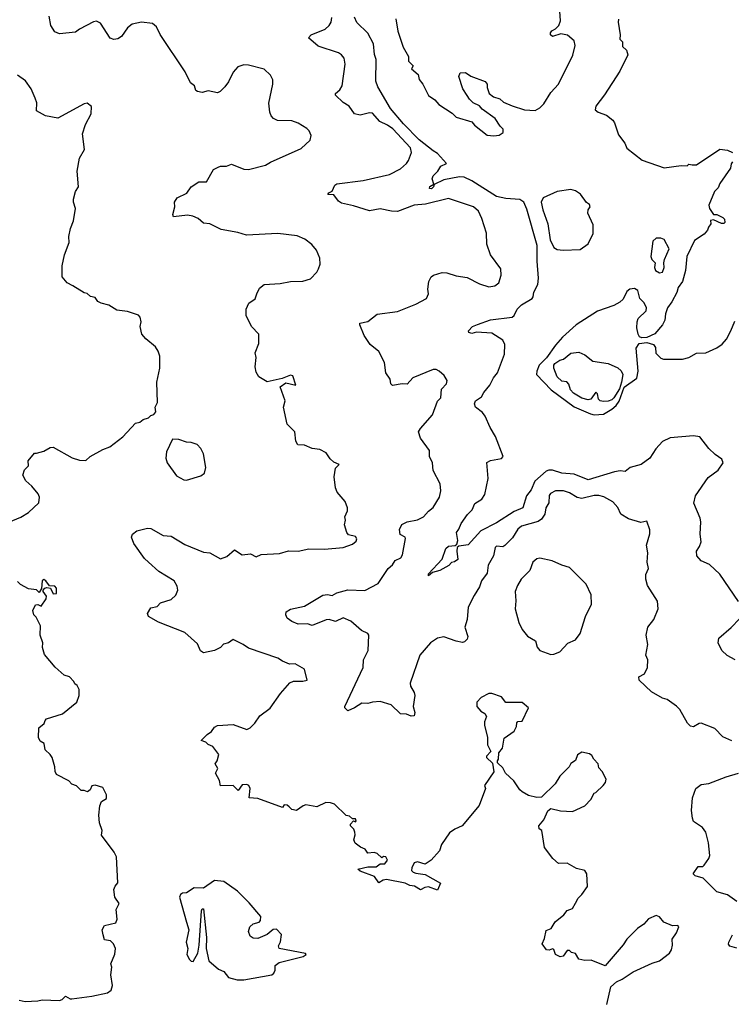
# Model space of a CAD drawing. Extents: x 1468344 to 1613994, y 525695 to 643861.
# Tile 36 of 256: x 1505679 to 1510269, y 587485 to 593832. Entities that reach past the tile are written whole.
import ezdxf

# ---------------------------------------------------------------- set-up
doc = ezdxf.new("R2010")
doc.units = 0

msp = doc.modelspace()

# ---------------------------------------------------------------- linework, layer by layer
at = {"layer": '0CON10XD'}
for points in [[(1508105, 593837.5), (1508117.3, 593757.3), (1508152, 593655), (1508186.7, 593595), (1508187.5, 593565), (1508216.7, 593535), (1508206.7, 593515), (1508248.3, 593478.3), (1508256.1, 593446.1), (1508280, 593415), (1508315, 593342), (1508356.2, 593315), (1508383.3, 593285), (1508469.3, 593229.3), (1508495, 593203.8), (1508595, 593173.3), (1508612.3, 593152.3), (1508695, 593087.5), (1508737.1, 593082.9), (1508771.7, 593088.3), (1508797.5, 593105), (1508797.5, 593125), (1508777.5, 593145), (1508745.7, 593195.7), (1508662.5, 593255), (1508645, 593276.7), (1508605, 593296.2), (1508579.7, 593319.7), (1508565, 593343.3), (1508537.1, 593385), (1508512, 593465), (1508520.8, 593489.2), (1508555, 593491.4), (1508588.6, 593468.6), (1508682.3, 593432.3), (1508693.3, 593415), (1508693.3, 593395), (1508706.7, 593355), (1508735, 593333.8), (1508775, 593321.2), (1508800.6, 593300.6), (1508855, 593275.6), (1508935, 593250), (1509003.7, 593246.3), (1509035, 593263.3), (1509060.8, 593289.2), (1509105, 593361.4), (1509155, 593416), (1509246.7, 593603.3), (1509261.5, 593665), (1509255, 593696), (1509211.5, 593731.5), (1509169.5, 593740.5), (1509115, 593723.3), (1509103, 593733), (1509103, 593747), (1509110.7, 593759.3), (1509135, 593772.5), (1509157.5, 593795), (1509166.7, 593825), (1509163.6, 593886.4)], [(1508920, 588855), (1508905, 588866.7), (1508866.4, 588926.4), (1508812.5, 588975), (1508795, 589010), (1508761.7, 589041.7), (1508760, 589055), (1508767.5, 589065), (1508770, 589105), (1508792.5, 589135), (1508805, 589200), (1508867.5, 589245), (1508883.3, 589275), (1508885, 589300), (1508893, 589307), (1508919.3, 589310.7), (1508960, 589395), (1508919.3, 589429.3), (1508815, 589430), (1508787, 589467), (1508725, 589487.5), (1508705, 589487.5), (1508655, 589462.5), (1508628.3, 589431.7), (1508627.5, 589405), (1508653.6, 589373.6), (1508679.3, 589359.3), (1508689.3, 589339.3), (1508677.5, 589305), (1508677.5, 589285), (1508696.7, 589205), (1508697, 589157), (1508717.5, 589115), (1508690, 589085), (1508690, 589075), (1508728.3, 589038.3), (1508737, 588983), (1508677.5, 588895), (1508682.5, 588875), (1508643, 588767), (1508533.3, 588635), (1508485, 588614), (1508450.7, 588589.3), (1508400, 588515), (1508386.2, 588475), (1508332.5, 588415), (1508295, 588387.5), (1508245, 588403.3), (1508223.9, 588396.1), (1508207.5, 588365), (1508207, 588347), (1508216.4, 588336.4), (1508235, 588330), (1508295, 588322.5), (1508392.5, 588265), (1508375, 588220), (1508315, 588241.2), (1508292.3, 588237.7), (1508265, 588222.5), (1508225.8, 588245.8), (1508195, 588251.2), (1508166.4, 588266.4), (1508045, 588290), (1508024.3, 588285.7), (1507995, 588267.5), (1507968.1, 588308.1), (1507874.1, 588344.1), (1507860, 588355), (1507925, 588370), (1507979.3, 588370.7), (1508005, 588390), (1508035, 588390), (1508052.5, 588415), (1508040, 588435), (1508025, 588437.5), (1508015, 588430), (1507985, 588456.7), (1507965, 588463.3), (1507925, 588460), (1507906.7, 588485), (1507877.5, 588497.5), (1507843.6, 588523.6), (1507833.3, 588545), (1507843.6, 588576.4), (1507841.2, 588595), (1507833.6, 588613.6), (1507812.5, 588635), (1507812.5, 588645), (1507831.7, 588668.3), (1507845, 588660), (1507850, 588665), (1507845, 588680), (1507825, 588680), (1507807, 588697), (1507785, 588702.5), (1507710, 588775), (1507683, 588783), (1507653.6, 588786.4), (1507595, 588757.5), (1507525, 588771.2), (1507507.5, 588765), (1507465, 588733.3), (1507435, 588740), (1507417, 588757), (1507405, 588767.5), (1507385, 588770), (1507375, 588752.5), (1507215, 588812.5), (1507160, 588815), (1507166, 588875), (1507156, 588895), (1507145, 588902.5), (1507115, 588900), (1507087.5, 588862.5), (1507055, 588896.2), (1506975, 588892.5), (1506967.7, 588927.7), (1506942.5, 588975), (1506956.7, 589005), (1506940, 589035), (1506952.5, 589055), (1506962.5, 589095), (1506925, 589146.7), (1506895, 589160), (1506880, 589175), (1506850, 589185), (1506887.5, 589225), (1506917, 589243), (1506935, 589272), (1506955, 589282.5), (1507055, 589288), (1507145, 589256.2), (1507165, 589266.7), (1507195, 589297.5), (1507227.5, 589345), (1507295.6, 589394.4), (1507361.2, 589488.8), (1507422.3, 589557.7), (1507445, 589568.8), (1507505, 589568), (1507532.5, 589575), (1507516, 589645), (1507485, 589662.5), (1507455, 589678.8), (1507418.3, 589678.3), (1507375, 589695.8), (1507345, 589715.6), (1507155, 589781.4), (1507121.2, 589805), (1507055.6, 589835.6), (1507025.6, 589814.4), (1506994.4, 589805.6), (1506973.8, 589785), (1506935.6, 589764.4), (1506865, 589750), (1506844.2, 589764.2), (1506825, 589808.8), (1506745, 589881.4), (1506575, 589947.5), (1506510, 589985), (1506503.3, 590005), (1506525, 590040), (1506565, 590050), (1506587, 590073), (1506656, 590094), (1506686.9, 590123.1), (1506699.2, 590155), (1506695, 590180.8), (1506675, 590213.5), (1506577.5, 590275), (1506510.8, 590335), (1506485, 590359.2), (1506415.6, 590455), (1506401.2, 590495), (1506405.6, 590515), (1506435, 590536.9), (1506503.6, 590553.6), (1506525, 590551.2), (1506605, 590506.2), (1506655, 590503.3), (1506745, 590447.8), (1506865, 590398.6), (1506905, 590395.8), (1506975, 590356), (1507015, 590372), (1507065, 590413.8), (1507113, 590383), (1507168, 590388), (1507205, 590368.8), (1507236.2, 590383.8), (1507355, 590391.2), (1507413, 590407), (1507474.2, 590405.8), (1507545, 590420), (1507645, 590418.8), (1507765, 590429.2), (1507825, 590451.2), (1507848.8, 590471.2), (1507853.8, 590485), (1507845, 590501.2), (1507800.8, 590510.8), (1507788.8, 590525), (1507773.8, 590575), (1507780, 590605), (1507777, 590627), (1507793.3, 590665), (1507793.8, 590685), (1507778.8, 590725), (1507726.7, 590785), (1507716.7, 590815), (1507707.5, 590885), (1507715, 590940), (1507740, 590965), (1507705, 590980), (1507680.7, 591000.7), (1507655, 591040), (1507615, 591061.2), (1507565, 591066.7), (1507515, 591090), (1507472.1, 591092.1), (1507460, 591115), (1507453.3, 591175), (1507403.3, 591225), (1507381.2, 591335), (1507391.2, 591375), (1507360, 591465), (1507395, 591490), (1507460, 591475), (1507440, 591535), (1507425, 591540), (1507371.7, 591518.3), (1507275, 591496.7), (1507220.5, 591530.5), (1507205, 591560), (1507198.8, 591595), (1507204, 591655), (1507198.8, 591685), (1507222, 591745), (1507222.5, 591805), (1507173.8, 591855), (1507140, 591925), (1507140, 591965), (1507156.7, 592005), (1507197.3, 592032.7), (1507208, 592065), (1507225, 592100), (1507255.9, 592124.1), (1507358.3, 592131.7), (1507425, 592144.2), (1507505, 592146.2), (1507555, 592161.2), (1507595, 592203.3), (1507606.2, 592225), (1507616.4, 592256.4), (1507613.9, 592293.9), (1507593.3, 592345), (1507562.7, 592382.7), (1507517.6, 592417.6), (1507467.9, 592437.9), (1507345, 592454.2), (1507142.7, 592442.7), (1507085, 592460.8), (1506978.3, 592478.3), (1506906.4, 592516.4), (1506865, 592520), (1506830.7, 592550.7), (1506795, 592566), (1506761.2, 592571.2), (1506671.2, 592561.2), (1506667.5, 592575), (1506680, 592625), (1506676.7, 592655), (1506695.8, 592684.2), (1506756.1, 592713.9), (1506785, 592753.3), (1506833.9, 592786.1), (1506885, 592786.7), (1506930, 592865), (1506959.5, 592880.5), (1506975, 592886.7), (1507013, 592887), (1507045, 592901.2), (1507125, 592867.5), (1507155, 592865.7), (1507265, 592894.3), (1507295.8, 592914.2), (1507495, 593002), (1507552.5, 593055), (1507560, 593085), (1507545.8, 593115.8), (1507531.2, 593131.2), (1507475, 593165.6), (1507435, 593178.9), (1507340.9, 593180.9), (1507316.2, 593195), (1507302.1, 593212.1), (1507292, 593235), (1507285.9, 593294.1), (1507311.2, 593415), (1507311.2, 593445), (1507296.7, 593475), (1507255, 593513.3), (1507155, 593538.8), (1507125, 593540), (1507085, 593526.7), (1507055, 593492.5), (1507025, 593430), (1507001.7, 593398.3), (1506971.7, 593368.3), (1506955, 593360), (1506895, 593372.5), (1506855, 593361.9), (1506825, 593368.6), (1506814.2, 593375), (1506805.5, 593405.5), (1506780.8, 593425), (1506746.9, 593495), (1506585.5, 593735.5), (1506562.5, 593785), (1506535, 593807.8), (1506465.5, 593815.5), (1506405, 593803.5), (1506375, 593778.1), (1506335.9, 593724.1), (1506311.2, 593708.8), (1506286.3, 593703.7), (1506263.5, 593713.5), (1506199.4, 593809.4), (1506175, 593823.1), (1506155, 593818.1), (1506065, 593771.2), (1506039.2, 593750.8), (1505935, 593740.9), (1505905, 593754.3), (1505880.9, 593795), (1505868.2, 593855)], [(1508659.4, 592549.4), (1508637.8, 592597.8), (1508605.7, 592625.7), (1508445, 592678), (1508297.1, 592642.9), (1508223.9, 592636.1), (1508115, 592595.6), (1508076.8, 592596.8), (1508005, 592612), (1507935, 592599.2), (1507832.7, 592632.7), (1507755, 592648.1), (1507735, 592662.5), (1507705, 592702.5), (1507667.5, 592705), (1507673.8, 592715), (1507695, 592726), (1507712.5, 592765), (1507725, 592774.2), (1507895.4, 592795.4), (1508065, 592833.8), (1508135, 592869.4), (1508175, 592904), (1508187.1, 592925), (1508205.6, 592975), (1508200, 593005), (1508085, 593127.5), (1508051.3, 593151.3), (1508001.4, 593175), (1507955, 593228.6), (1507935, 593230.6), (1507875, 593215.6), (1507838, 593225), (1507805, 593274), (1507765, 593298), (1507716.2, 593345), (1507716.2, 593355), (1507745, 593379.2), (1507758.1, 593405), (1507779.3, 593545), (1507772.7, 593582.7), (1507755.3, 593605.3), (1507735, 593618.8), (1507605, 593661.4), (1507542, 593715), (1507560, 593735), (1507648.8, 593771.2), (1507676.2, 593793.8), (1507688.5, 593815), (1507693.2, 593845)], [(1510315, 590080.3), (1510195, 590257.1), (1510129.2, 590319.2), (1510073.6, 590343.6), (1510046, 590375), (1510045.6, 590405), (1510064.7, 590435.3), (1510073.8, 590465), (1510067.9, 590515), (1510072.9, 590595), (1510068.1, 590618.1), (1510026.7, 590715), (1510037.9, 590762.1), (1510119.7, 590880.3), (1510185, 590928.8), (1510216.7, 590975), (1510207.7, 590997.7), (1510165, 591028.8), (1510125, 591068), (1510065, 591143.8), (1510025, 591150), (1509875, 591135.8), (1509825, 591112.2), (1509782.8, 591065), (1509742.5, 591005), (1509687.6, 590965), (1509615.7, 590944.3), (1509585, 590918.5), (1509552.7, 590922.7), (1509515, 590917.8), (1509345, 590864.7), (1509255, 590901.7), (1509175, 590907.5), (1509115, 590927), (1509092.3, 590927.7), (1509075, 590921.2), (1509002.7, 590857.3), (1508977.9, 590802.1), (1508948.2, 590761.8), (1508924.6, 590685.4), (1508868.6, 590661.4), (1508755, 590587.5), (1508653.5, 590536.5), (1508572.7, 590447.3), (1508511.1, 590438.9), (1508501.6, 590428.4), (1508498.9, 590405), (1508505, 590352.5), (1508483.3, 590336.7), (1508465, 590332.5), (1508446.1, 590313.9), (1508389.5, 590280.5), (1508342.7, 590267.3), (1508315, 590247.5), (1508315, 590260), (1508403.1, 590355), (1508428.1, 590421.9), (1508445, 590437.5), (1508488.5, 590441.5), (1508499, 590451), (1508504.7, 590475), (1508496, 590525), (1508512.2, 590547.8), (1508525.6, 590585), (1508567.2, 590642.8), (1508597, 590673), (1508615, 590714), (1508659.3, 590740.7), (1508678.8, 590771.2), (1508701.1, 590875), (1508692.9, 590977.1), (1508715, 590990), (1508786.7, 591003.3), (1508796.9, 591015), (1508747, 591145), (1508712.8, 591202.8), (1508681.7, 591275), (1508665, 591298.7), (1508620, 591335), (1508612.7, 591355), (1508619.4, 591375), (1508658.4, 591401.6), (1508671.8, 591428.2), (1508711.3, 591475), (1508735, 591522.9), (1508761.5, 591555), (1508805.2, 591674.8), (1508807.3, 591737.3), (1508794.5, 591765), (1508725, 591810), (1508626.4, 591816.4), (1508595, 591808.9), (1508577.1, 591815), (1508574.2, 591825.8), (1508600.4, 591855), (1508632.9, 591867.1), (1508715, 591897.8), (1508855, 591913.5), (1508867.8, 591925), (1508887.8, 591965), (1508915, 591993.3), (1508985.5, 592034.5), (1508991.2, 592045), (1508996, 592075), (1509020.8, 592125), (1509025.9, 592165.9), (1509016.7, 592275), (1509016.2, 592375), (1508950.9, 592610.9), (1508930, 592655), (1508905, 592673.5), (1508815, 592678.6), (1508755, 592690.9), (1508595, 592793.8), (1508545, 592815.7), (1508515, 592818.1), (1508415, 592800.2), (1508351.7, 592768.3), (1508348.1, 592755), (1508335, 592742.1), (1508322.4, 592742.4), (1508324.7, 592755.3), (1508349.3, 592770.7), (1508340.6, 592805), (1508345.7, 592825), (1508375.3, 592854.7), (1508395, 592887.1), (1508431.2, 592905), (1508375, 592968.6), (1508345, 592985.4), (1508255, 593056.1), (1508155, 593160.4), (1508070.1, 593260.1), (1507988.3, 593398.3), (1507975.6, 593435), (1507978.9, 593575), (1507967.9, 593607.9), (1507960.5, 593675), (1507924.5, 593745), (1507853.9, 593813.9), (1507838.3, 593848.3)], [(1509542.5, 593835), (1509540, 593815), (1509552.5, 593735), (1509550, 593705), (1509568.3, 593688.3), (1509568.3, 593658.3), (1509592.5, 593635), (1509602.5, 593605), (1509550.9, 593499.1), (1509451.7, 593348.3), (1509394.3, 593275), (1509391.4, 593251.4), (1509410, 593235), (1509465, 593215.6), (1509504.4, 593185), (1509516, 593166), (1509540.4, 593090.4), (1509582.5, 593035), (1509594.4, 593004.4), (1509695, 592926.2), (1509835, 592877.5), (1509945, 592892.5), (1509985, 592890), (1509995, 592900), (1510016.7, 592896.7), (1510045, 592896.7), (1510195, 592996.2), (1510245, 592990), (1510277.5, 592975)], [(1505608.3, 590591.7), (1505685.7, 590624.3), (1505735, 590656), (1505801.7, 590718.3), (1505806.1, 590753.9), (1505799.2, 590775), (1505758, 590825), (1505718.7, 590858.7), (1505700, 590895), (1505709.5, 590930.5), (1505736.7, 590955), (1505733, 590987), (1505775, 591036.7), (1505788.3, 591038.3), (1505835, 591050), (1505875, 591073.3), (1505895, 591076), (1506016.7, 591006.7), (1506065, 590991.4), (1506105, 590990), (1506133.9, 591016.1), (1506215, 591061.2), (1506261.2, 591078.8), (1506345, 591143.3), (1506425, 591230), (1506455, 591237.5), (1506476.4, 591253.6), (1506510, 591265), (1506525, 591280), (1506545, 591287.5), (1506556.1, 591303.9), (1506553.3, 591335), (1506567.5, 591365), (1506563.3, 591495), (1506583.3, 591585), (1506583, 591663), (1506572.5, 591695), (1506555, 591722.5), (1506493.3, 591775), (1506467.5, 591805), (1506456.7, 591855), (1506463.3, 591885), (1506456.7, 591915), (1506445, 591926.7), (1506375, 591950), (1506305, 591958.8), (1506255, 591992.5), (1506204.1, 592004.1), (1506182.5, 592015), (1506165, 592040), (1506135, 592047.5), (1506115, 592067.5), (1506095, 592070), (1506022.5, 592115), (1505985, 592136.2), (1505953.1, 592173.1), (1505952, 592245), (1505968.8, 592315), (1505998.8, 592395), (1505996.2, 592435), (1506006.7, 592485), (1506026.2, 592535), (1506040, 592615), (1506026.2, 592655), (1506026, 592675), (1506038.8, 592725), (1506058, 592755), (1506048.8, 592855), (1506065, 592940), (1506097.5, 592995), (1506083.6, 593096.4), (1506103.3, 593155), (1506140, 593225), (1506141.7, 593271.7), (1506115, 593292.5), (1506095, 593290), (1505925, 593197.5), (1505845, 593211.4), (1505786.7, 593245), (1505788.6, 593295), (1505779.2, 593325), (1505752, 593385), (1505717, 593437), (1505665, 593473.1)], [(1510277.5, 592915), (1510268.3, 592901.7), (1510263.3, 592875), (1510195, 592776.7), (1510185, 592746.7), (1510161.2, 592725), (1510124, 592636), (1510128.6, 592615), (1510155, 592576.2), (1510175, 592575.7), (1510215, 592555.8), (1510224.2, 592545), (1510227.5, 592525), (1510221.2, 592518.8), (1510205, 592518.1), (1510155, 592542.5), (1510135, 592537.5), (1510137.5, 592515), (1510122.5, 592495), (1510116.1, 592473.9), (1510095, 592450), (1510032.7, 592407.3), (1509981.2, 592305), (1509974, 592215), (1509953.3, 592145), (1509926.2, 592105), (1509916.8, 592073.2), (1509885, 592012.5), (1509858, 591975), (1509843.9, 591936.1), (1509841.2, 591895), (1509826, 591865), (1509775, 591807.1), (1509725, 591783.1), (1509690.9, 591780.9), (1509677.8, 591787.8), (1509667.5, 591805), (1509658.8, 591845), (1509660.8, 591885), (1509668.8, 591905), (1509719.2, 591955), (1509721.9, 591975), (1509707.2, 592007.2), (1509680, 592035), (1509666.4, 592086.4), (1509645, 592098.8), (1509615, 592095.5), (1509595, 592080), (1509570.9, 592029.1), (1509549.6, 592010.4), (1509511, 591989), (1509405, 591951.7), (1509268.1, 591865), (1509180.8, 591785), (1509135, 591734.2), (1509077.8, 591652.2), (1509030, 591605), (1509013.8, 591565), (1509013.5, 591545), (1509107.1, 591445), (1509256, 591336), (1509360.3, 591290.3), (1509385.3, 591285.3), (1509445, 591289.2), (1509498.1, 591321.9), (1509525.5, 591345), (1509545, 591373.1), (1509577.1, 591462.9), (1509658.8, 591521.2), (1509668.9, 591565), (1509655.9, 591714.1), (1509675.5, 591744.5), (1509725, 591750.9), (1509767.7, 591737.7), (1509779.1, 591719.1), (1509782.7, 591682.7), (1509815, 591648.8), (1509832.7, 591642.7), (1509955, 591643.5), (1509995.5, 591654.5), (1510045, 591681.8), (1510105, 591684.2), (1510175, 591715.5), (1510210, 591740), (1510237.4, 591772.6), (1510266.9, 591825), (1510291.3, 591888.7)], [(1509185, 592346.2), (1509295, 592350), (1509345, 592387.5), (1509377.6, 592452.4), (1509378.3, 592508.3), (1509344.1, 592584.1), (1509346, 592605), (1509357.8, 592625), (1509355, 592640), (1509334.3, 592654.3), (1509296.8, 592706.8), (1509265, 592728), (1509235, 592736), (1509145, 592723.8), (1509055, 592682.5), (1509043.3, 592655), (1509053.3, 592605), (1509085.7, 592515.7), (1509101.7, 592411.7), (1509124.2, 592364.2), (1509145, 592350), (1509185, 592346.2)], [(1510273.4, 589183.4), (1510215, 589210), (1510162, 589262), (1510075, 589296), (1510062.5, 589295), (1510025, 589274), (1510005, 589276.7), (1509986.4, 589296.4), (1509936.7, 589385), (1509915.9, 589405.9), (1509855, 589450), (1509825, 589457.5), (1509755, 589500), (1509673.8, 589575), (1509673.3, 589595), (1509710, 589615), (1509728, 589655), (1509730, 589705), (1509717.5, 589735), (1509731.2, 589805), (1509720, 589865), (1509731.2, 589915), (1509768.8, 589965), (1509798, 590035), (1509793.9, 590083.9), (1509728.8, 590185), (1509718, 590225), (1509718.8, 590255), (1509734.2, 590295), (1509725.8, 590335), (1509730.8, 590395), (1509721.2, 590445), (1509743, 590517), (1509743, 590543), (1509725, 590600), (1509685, 590590), (1509605, 590614), (1509556.2, 590645), (1509537, 590687), (1509505, 590723.8), (1509447.5, 590755), (1509414.4, 590764.4), (1509384.6, 590765.4), (1509305.5, 590744.5), (1509275, 590751.1), (1509225, 590782.7), (1509185.6, 590794.4), (1509135.6, 590794.4), (1509102.2, 590777.8), (1509094.4, 590765), (1509092.7, 590717.3), (1509072.7, 590685), (1509065.4, 590645), (1509045, 590612.2), (1509022.8, 590597.2), (1508915, 590567.9), (1508892.2, 590547.8), (1508858.6, 590491.4), (1508808, 590442), (1508795, 590434.7), (1508755, 590437.5), (1508745, 590428.8), (1508735.5, 590375), (1508701.1, 590315), (1508694.4, 590265), (1508657.5, 590215), (1508644.3, 590175), (1508609.5, 590120.5), (1508572.2, 590045), (1508564.5, 589965.5), (1508550, 589915), (1508568.6, 589855), (1508565, 589837.5), (1508549.1, 589820.9), (1508535, 589816), (1508493.3, 589825), (1508415, 589852.5), (1508375, 589845.8), (1508329.2, 589815), (1508259.4, 589735), (1508196.8, 589555), (1508199.2, 589535), (1508223.1, 589495), (1508227.1, 589475), (1508216.2, 589405), (1508228.8, 589365), (1508222.5, 589345), (1508205, 589341.2), (1508175, 589356), (1508135, 589357.1), (1508075.7, 589415.7), (1508004.2, 589435.8), (1507955, 589432.9), (1507925, 589424.2), (1507885, 589426), (1507838, 589395), (1507795, 589376), (1507776.2, 589395), (1507776.2, 589405), (1507894.2, 589655), (1507897.5, 589705), (1507926.4, 589765), (1507930, 589865), (1507925, 589875.6), (1507884.7, 589894.7), (1507816, 589955), (1507765, 589976.9), (1507715, 589951.8), (1507675, 589964.4), (1507655, 589962.2), (1507565, 589925.7), (1507535, 589938), (1507475, 589935.7), (1507435, 589952), (1507405, 589973.3), (1507396.7, 589995), (1507397.5, 590015), (1507425, 590032.5), (1507515, 590052), (1507635, 590121.4), (1507665, 590126.7), (1507695, 590120.8), (1507723.8, 590136.2), (1507795, 590157.1), (1507905, 590152.9), (1507991.7, 590198.3), (1508055.4, 590294.6), (1508082.7, 590317.3), (1508100, 590345), (1508136.5, 590363.5), (1508148.7, 590381.3), (1508167.9, 590487.9), (1508165.7, 590495.7), (1508132.8, 590512.8), (1508129.2, 590545), (1508143, 590577), (1508177.5, 590595), (1508245, 590608.5), (1508283.8, 590626.2), (1508315.5, 590664.5), (1508345, 590686.2), (1508386.3, 590753.7), (1508394.4, 590795), (1508390.3, 590840.3), (1508346, 590925), (1508340.8, 590975), (1508323.3, 591015), (1508322.9, 591055), (1508263.3, 591135), (1508252.2, 591175), (1508263.4, 591196.6), (1508342.5, 591285), (1508375, 591372.5), (1508395.8, 591395), (1508400.3, 591449.7), (1508431.2, 591485), (1508436.1, 591506.1), (1508417.7, 591537.7), (1508384.4, 591565), (1508365, 591576), (1508345, 591576.7), (1508215, 591522.5), (1508177.3, 591482.7), (1508145, 591484.2), (1508084, 591474), (1508074, 591484), (1508068.8, 591515), (1508041.2, 591555), (1508032.1, 591622.1), (1507995, 591693.3), (1507938.8, 591738.8), (1507900, 591795), (1507872, 591865), (1507873.8, 591875), (1507923.6, 591886.4), (1507985, 591933.3), (1508115, 591950), (1508235, 591997.1), (1508303.8, 592035), (1508315.7, 592064.3), (1508312, 592095), (1508318.8, 592145), (1508333.3, 592175), (1508347.5, 592185), (1508405, 592202), (1508435, 592199.2), (1508495, 592180.8), (1508565, 592170), (1508645, 592129.4), (1508705, 592110), (1508744.6, 592115.4), (1508770.6, 592135), (1508785.6, 592185), (1508781.9, 592225), (1508715.6, 592315.6), (1508691.9, 592385), (1508690.6, 592455), (1508659.4, 592549.4)], [(1509805, 592200), (1509825, 592203.3), (1509836.4, 592233.6), (1509833.3, 592265), (1509838.8, 592285), (1509868, 592355), (1509835, 592413.8), (1509815, 592422.5), (1509785, 592423.8), (1509762, 592405), (1509750, 592305), (1509756.7, 592285), (1509777.5, 592265), (1509773.3, 592235), (1509780, 592215), (1509805, 592200)], [(1509445, 591370), (1509423.3, 591375), (1509413.3, 591385), (1509405, 591420), (1509395, 591430), (1509362.5, 591385), (1509345, 591380.8), (1509305, 591392.1), (1509251.4, 591425), (1509232, 591445), (1509221.7, 591481.7), (1509208.3, 591498.3), (1509175, 591502.5), (1509145, 591530), (1509124.2, 591585), (1509124.4, 591605), (1509130.8, 591615), (1509163.7, 591636.3), (1509187, 591643), (1509235, 591681.1), (1509285, 591689.2), (1509325, 591671.5), (1509375, 591630), (1509475, 591614.5), (1509537.4, 591587.4), (1509558.1, 591568.1), (1509568.5, 591545), (1509561.8, 591495), (1509547.7, 591452.3), (1509511.2, 591395), (1509497.8, 591382.2), (1509475, 591373.4), (1509445, 591370)], [(1506755, 590862.9), (1506848, 590892), (1506870.7, 590909.3), (1506880, 590945), (1506864.1, 591034.1), (1506848.3, 591068.3), (1506823.6, 591093.6), (1506786.1, 591106.1), (1506755, 591107.5), (1506705, 591126.2), (1506665, 591127.5), (1506626.7, 591045), (1506622, 591005), (1506630.8, 590975), (1506690.3, 590890.3), (1506737.5, 590865), (1506755, 590862.9)], [(1509105, 589740), (1509125, 589741.2), (1509162.3, 589757.7), (1509215, 589812.9), (1509263.3, 589835), (1509294.3, 589875), (1509329.4, 589985), (1509366.5, 590065), (1509364.4, 590125), (1509333.4, 590193.4), (1509225, 590301.2), (1509175, 590316.2), (1509114.1, 590344.1), (1509035, 590361.2), (1509015, 590356), (1508988.8, 590335), (1508969.4, 590280.6), (1508914.5, 590225.5), (1508888.9, 590185), (1508875.5, 590145), (1508880, 590085), (1508874, 590035), (1508897.5, 589945), (1508920.2, 589900.2), (1508955, 589858), (1509005, 589827.5), (1509017.5, 589787.5), (1509035, 589766.2), (1509105, 589740)], [(1505675, 587512.5), (1505715, 587503.8), (1505795, 587506.2), (1505825, 587513.3), (1505935, 587510), (1505953.6, 587516.4), (1505975, 587537.5), (1506005, 587520), (1506015, 587520), (1506145, 587536.9), (1506245, 587559.2), (1506268.8, 587575), (1506277.5, 587605), (1506267.5, 587675), (1506272.5, 587725), (1506266.7, 587745), (1506292.3, 587807.7), (1506296.1, 587843.9), (1506283.3, 587875), (1506265, 587893.3), (1506225, 587900), (1506216.7, 587933.3), (1506210, 587965), (1506225, 587992.5), (1506300, 588010), (1506306.7, 588033.3), (1506301.2, 588095), (1506321.2, 588135), (1506293.3, 588175), (1506286.7, 588225), (1506293.9, 588246.1), (1506313, 588267), (1506303.3, 588435), (1506288.8, 588465), (1506206.7, 588575), (1506210, 588605), (1506193.3, 588655), (1506190, 588705), (1506196.7, 588765), (1506207, 588793), (1506238.3, 588811.7), (1506240, 588835), (1506215, 588882.5), (1506165, 588897.5), (1506145, 588892.5), (1506133.6, 588866.4), (1506116.4, 588853.6), (1506095, 588862.5), (1506075, 588862.5), (1506045, 588893.3), (1506015, 588903.8), (1505995.7, 588925.7), (1505917, 588967), (1505907.5, 588985), (1505906.2, 589015), (1505888.8, 589075), (1505876.2, 589095), (1505842.5, 589125), (1505837.5, 589165), (1505811.7, 589181.7), (1505800.8, 589205), (1505802.7, 589267.3), (1505837.5, 589295), (1505842.5, 589315), (1505852.5, 589325), (1505955, 589357.5), (1506048.3, 589431.7), (1506062.5, 589475), (1506063, 589513), (1506050, 589540), (1506035, 589550), (1506027.5, 589565), (1506000, 589595), (1505965, 589607.5), (1505907, 589657), (1505839.3, 589739.3), (1505826.7, 589785), (1505827.5, 589815), (1505810, 589865), (1505813.3, 589925), (1505785, 589980), (1505770, 589995), (1505763.6, 590023.6), (1505780.7, 590059.3), (1505795, 590062.5), (1505818.3, 590051.7), (1505850.7, 590099.3), (1505852.5, 590115), (1505830, 590145), (1505830, 590155), (1505841.7, 590168.3), (1505855, 590172.5), (1505878.3, 590168.3), (1505895, 590130), (1505916.1, 590133.9), (1505917, 590167), (1505905, 590180), (1505871.7, 590181.7), (1505847.5, 590215), (1505835, 590222.5), (1505823.3, 590215), (1505820, 590165), (1505805, 590140), (1505787.5, 590157.5), (1505735, 590162.5), (1505685, 590190), (1505665, 590210)], [(1510295, 589706.2), (1510242.7, 589732.7), (1510207.5, 589765), (1510184, 589815), (1510188, 589845), (1510267.2, 589912.8), (1510320.9, 589969.1)], [(1509466.7, 587483.3), (1509491.7, 587598.3), (1509529.3, 587630.7), (1509565, 587646.2), (1509636.8, 587693.2), (1509759.3, 587749.3), (1509805, 587766), (1509870, 587815), (1509882.5, 587835), (1509890, 587865), (1509887.5, 587905), (1509915.6, 587945), (1509930, 587985), (1509925, 587993.3), (1509890.8, 587990.8), (1509833.6, 588013.6), (1509805, 588048.6), (1509785, 588058.2), (1509736, 588035), (1509705, 588002), (1509665, 587974), (1509596.2, 587905), (1509572.3, 587867.7), (1509455, 587733.3), (1509365, 587768.8), (1509325, 587767.5), (1509286.1, 587776.1), (1509265, 587813.3), (1509239.3, 587819.3), (1509225, 587832.5), (1509209.3, 587830.7), (1509185, 587796.2), (1509165, 587790), (1509136, 587805), (1509125, 587837.5), (1509115, 587842.5), (1509095, 587833.3), (1509077, 587837), (1509050, 587875), (1509065, 587910), (1509075, 587960), (1509106.2, 587973.8), (1509133.6, 588016.4), (1509188.6, 588061.4), (1509211.2, 588088.8), (1509245, 588103.3), (1509265, 588137.5), (1509281.2, 588168.8), (1509305, 588192.5), (1509341.2, 588245), (1509337.5, 588325), (1509325, 588347.5), (1509270.5, 588360.5), (1509210, 588395), (1509155, 588393.3), (1509117.5, 588425), (1509063.3, 588495), (1509047.5, 588605), (1509030, 588615), (1509027.5, 588635), (1509060, 588675), (1509085, 588732.5), (1509105, 588747.5), (1509167, 588733), (1509245, 588726.7), (1509325, 588763.8), (1509363.8, 588805), (1509383.6, 588846.4), (1509395, 588850), (1509442.5, 588895), (1509457.5, 588915), (1509462.5, 588935), (1509436.7, 588985), (1509415, 589010), (1509410, 589035), (1509382.5, 589065), (1509369.3, 589089.3), (1509355, 589100), (1509305, 589110), (1509276.1, 589093.9), (1509263.8, 589056.2), (1509233.6, 589036.4), (1509223.3, 589015), (1509163.3, 588955), (1509133.3, 588905), (1509045, 588820), (1509015, 588817.5), (1508960.7, 588830.7), (1508920, 588855)], [(1510305, 588147.5), (1510245, 588191.4), (1510175, 588210.8), (1510087.3, 588297.3), (1510035, 588312), (1510023.8, 588325), (1510055, 588373.3), (1510085, 588373.3), (1510095, 588382.5), (1510123.8, 588425), (1510130, 588445), (1510121.2, 588525), (1510103.8, 588595), (1510083.3, 588625), (1510025, 588663.3), (1510018.8, 588685), (1510012.5, 588735), (1510018, 588815), (1510040, 588875), (1510075, 588901.2), (1510125, 588908.8), (1510235, 588952), (1510315, 588974)], [(1507081.7, 587641.7), (1507125, 587642.9), (1507305, 587674.4), (1507318.8, 587685), (1507327.5, 587705), (1507327.5, 587735), (1507352.5, 587755), (1507506.7, 587793.3), (1507526.7, 587805), (1507521.7, 587811.7), (1507352.5, 587845), (1507348.3, 587861.7), (1507361.7, 587888.3), (1507367.5, 587935), (1507335, 587968.8), (1507315, 587968), (1507274.4, 587935.6), (1507215, 587908.6), (1507185, 587910.8), (1507165, 587924), (1507154.3, 587955), (1507162.5, 587985), (1507185, 588002.5), (1507223.3, 588015), (1507231.2, 588025), (1507235, 588050), (1507159.3, 588139.3), (1507083.9, 588213.9), (1506995, 588276), (1506935, 588282), (1506865, 588232.5), (1506803.9, 588236.1), (1506755, 588202.5), (1506728.3, 588201.7), (1506717, 588193), (1506710, 588175), (1506754.2, 588015), (1506770, 587965), (1506752, 587885), (1506763.3, 587845), (1506757.5, 587805), (1506774.1, 587774.1), (1506785, 587763.8), (1506798.3, 587761.7), (1506827.5, 587815), (1506837.1, 587865), (1506852.3, 588087.7), (1506855, 588100), (1506865, 588100), (1506883.1, 587915), (1506881.9, 587845), (1506900, 587765), (1506961.7, 587711.7), (1506996.4, 587696.4), (1507025, 587657.5), (1507081.7, 587641.7)], [(1510305, 587846.7), (1510259.3, 587859.3), (1510251.7, 587871.7), (1510254, 587885), (1510277, 587933)]]:
    msp.add_lwpolyline(points, dxfattribs=at)

doc.saveas('drawing.dxf')
